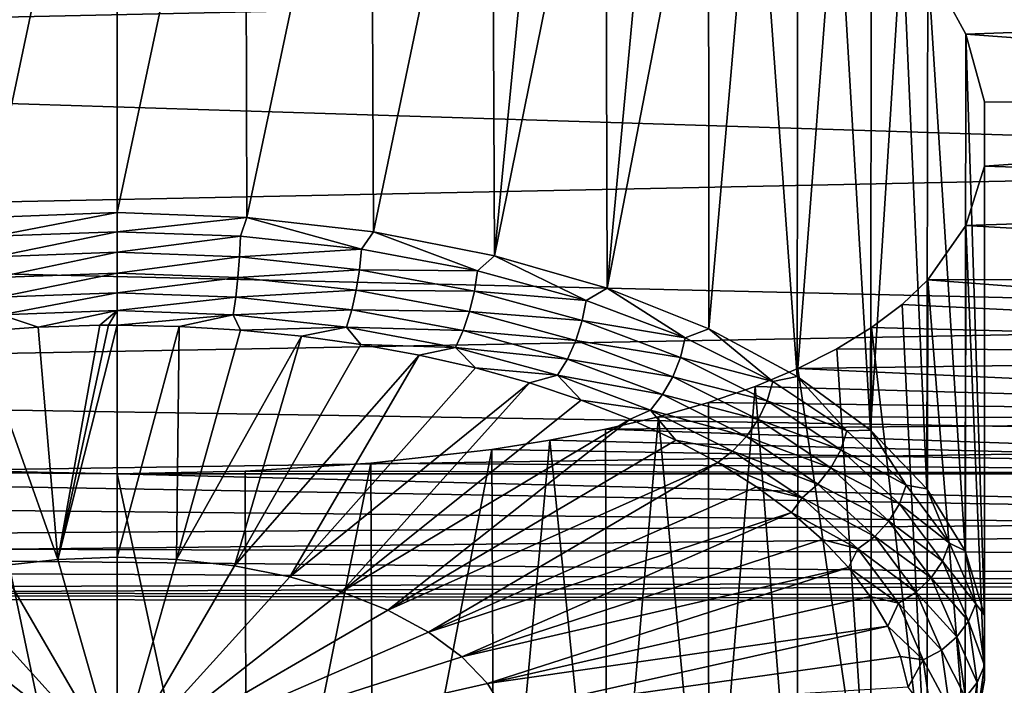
# Model space of a CAD drawing. Header units: millimetres. Extents: x -139 to 106, y -8 to 139.
# Tile 20 of 256: x -129.06 to -123.4, y 55.58 to 59.4. Entities that reach past the tile are written whole.
import ezdxf

# ---------------------------------------------------------------- set-up
doc = ezdxf.new("R2010")
doc.units = ezdxf.units.MM
doc.header["$LTSCALE"] = 53.842063
for name, color, linetype in [('111', 7, 'CONTINUOUS'), ('120', 7, 'CONTINUOUS'), ('121', 7, 'CONTINUOUS'), ('122', 7, 'CONTINUOUS'), ('123', 7, 'CONTINUOUS'), ('124', 7, 'CONTINUOUS'), ('125', 7, 'CONTINUOUS')]:
    doc.layers.add(name, color=color, linetype=linetype)

msp = doc.modelspace()

# ---------------------------------------------------------------- linework, layer by layer
at = {"layer": '111', "color": 8, "linetype": 'CONTINUOUS'}
for points in [[(-138.5, 60.4628, 12.5157), (-138.5, 59.2155, 10.7781), (-118.2998, 59.6511, 11.4305), (-138.5, 60.4628, 12.5157)], [(-123.8399, 59.7195, -11.5282), (-118.3, 59.509, -11.2238), (-123.6226, 59.3189, -10.9381), (-123.8399, 59.7195, -11.5282)], [(-118.2998, 59.6511, 11.4305), (-138.5, 59.2155, 10.7781), (-118.2998, 58.5784, 9.7106), (-118.2998, 59.6511, 11.4305)], [(-118.3, 59.509, -11.2238), (-118.3, 58.9256, -10.3111), (-123.6226, 59.3189, -10.9381), (-118.3, 59.509, -11.2238)], [(-123.6226, 59.3189, -10.9381), (-118.3, 58.9256, -10.3111), (-123.5136, 58.9297, -10.3179), (-123.6226, 59.3189, -10.9381)], [(-138.5, 59.2155, 10.7781), (-138.5, 58.1608, 8.9173), (-118.2998, 58.5784, 9.7106), (-138.5, 59.2155, 10.7781)], [(-123.5136, 58.9297, -10.3179), (-118.3, 58.9256, -10.3111), (-123.5136, 58.5607, -9.6787), (-123.5136, 58.9297, -10.3179)], [(-118.3, 58.9256, -10.3111), (-118.3, 58.3925, -9.3682), (-123.5136, 58.5607, -9.6787), (-118.3, 58.9256, -10.3111)], [(-118.2998, 58.5784, 9.7106), (-138.5, 58.1608, 8.9173), (-118.2999, 57.6853, 7.891), (-118.2998, 58.5784, 9.7106)], [(-123.5136, 58.5607, -9.6787), (-118.3, 58.3925, -9.3682), (-123.6226, 58.2182, -9.0316), (-123.5136, 58.5607, -9.6787)], [(-118.3, 58.3925, -9.3682), (-118.3, 57.9113, -8.3978), (-123.6226, 58.2182, -9.0316), (-118.3, 58.3925, -9.3682)], [(-123.6226, 58.2182, -9.0316), (-118.3, 57.9113, -8.3978), (-123.8399, 57.9075, -8.3896), (-123.6226, 58.2182, -9.0316)], [(-138.5, 58.1608, 8.9173), (-138.5, 57.3108, 6.9545), (-118.2999, 57.6853, 7.891), (-138.5, 58.1608, 8.9173)], [(-123.8399, 57.9075, -8.3896), (-118.3, 57.4832, -7.4028), (-123.9884, 57.7654, -8.0751), (-123.8399, 57.9075, -8.3896)], [(-118.3, 57.9113, -8.3978), (-118.3, 57.4832, -7.4028), (-123.8399, 57.9075, -8.3896), (-118.3, 57.9113, -8.3978)], [(-123.9884, 57.7654, -8.0751), (-118.3, 57.4832, -7.4028), (-124.163, 57.6328, -7.7676), (-123.9884, 57.7654, -8.0751)], [(-118.2999, 57.6853, 7.891), (-138.5, 57.3108, 6.9545), (-118.2999, 56.9809, 5.9903), (-118.2999, 57.6853, 7.891)], [(-124.163, 57.6328, -7.7676), (-118.3, 57.4832, -7.4028), (-124.3627, 57.51, -7.4695), (-124.163, 57.6328, -7.7676)], [(-124.3627, 57.51, -7.4695), (-118.3, 57.4832, -7.4028), (-124.5866, 57.3972, -7.183), (-124.3627, 57.51, -7.4695)], [(-118.3, 57.4832, -7.4028), (-118.3, 57.1097, -6.386), (-124.5866, 57.3972, -7.183), (-118.3, 57.4832, -7.4028)], [(-124.5866, 57.3972, -7.183), (-118.3, 57.1097, -6.386), (-124.8334, 57.2945, -6.9104), (-124.5866, 57.3972, -7.183)], [(-138.5, 57.3108, 6.9545), (-138.5, 56.6754, 4.9122), (-118.2999, 56.9809, 5.9903), (-138.5, 57.3108, 6.9545)], [(-124.8334, 57.2945, -6.9104), (-118.3, 57.1097, -6.386), (-125.1014, 57.2023, -6.6544), (-124.8334, 57.2945, -6.9104)], [(-125.1014, 57.2023, -6.6544), (-118.3, 57.1097, -6.386), (-125.3887, 57.1201, -6.4169), (-125.1014, 57.2023, -6.6544)], [(-125.3887, 57.1201, -6.4169), (-118.3, 57.1097, -6.386), (-125.6934, 57.048, -6.2), (-125.3887, 57.1201, -6.4169)], [(-118.3, 57.1097, -6.386), (-118.3, 56.7918, -5.3506), (-125.6934, 57.048, -6.2), (-118.3, 57.1097, -6.386)], [(-125.6934, 57.048, -6.2), (-118.3, 56.7918, -5.3506), (-126.0132, 56.9857, -6.0054), (-125.6934, 57.048, -6.2)], [(-118.2999, 56.9809, 5.9903), (-138.5, 56.6754, 4.9122), (-118.3, 56.4726, 4.028), (-118.2999, 56.9809, 5.9903)], [(-126.0132, 56.9857, -6.0054), (-118.3, 56.7918, -5.3506), (-126.346, 56.9327, -5.8344), (-126.0132, 56.9857, -6.0054)], [(-126.346, 56.9327, -5.8344), (-118.3, 56.7918, -5.3506), (-127.0417, 56.8535, -5.568), (-126.346, 56.9327, -5.8344)], [(-138.5, 56.3853, -3.5774), (-138.5, 56.8799, -5.6584), (-118.3001, 56.5304, -4.2994), (-138.5, 56.3853, -3.5774)], [(-118.3001, 56.5304, -4.2994), (-138.5, 56.8799, -5.6584), (-128.5, 56.7923, -5.3523), (-118.3001, 56.5304, -4.2994)], [(-128.5, 56.7923, -5.3523), (-138.5, 56.8799, -5.6584), (-129.2355, 56.8074, -5.4064), (-128.5, 56.7923, -5.3523)], [(-127.0417, 56.8535, -5.568), (-118.3, 56.7918, -5.3506), (-127.7645, 56.8074, -5.4064), (-127.0417, 56.8535, -5.568)], [(-127.7645, 56.8074, -5.4064), (-118.3, 56.7918, -5.3506), (-128.5, 56.7923, -5.3523), (-127.7645, 56.8074, -5.4064)], [(-118.3, 56.7918, -5.3506), (-118.3001, 56.5304, -4.2994), (-128.5, 56.7923, -5.3523), (-118.3, 56.7918, -5.3506)], [(-138.5, 56.6754, 4.9122), (-138.5, 56.2617, 2.8137), (-118.3, 56.4726, 4.028), (-138.5, 56.6754, 4.9122)], [(-118.3001, 56.3262, -3.2356), (-138.5, 56.3853, -3.5774), (-118.3001, 56.5304, -4.2994), (-118.3001, 56.3262, -3.2356)], [(-118.3, 56.4726, 4.028), (-138.5, 56.2617, 2.8137), (-118.3001, 56.1655, 2.0244), (-118.3, 56.4726, 4.028)], [(-138.5, 56.1158, -1.4555), (-138.5, 56.3853, -3.5774), (-118.3001, 56.18, -2.1624), (-138.5, 56.1158, -1.4555)], [(-118.3001, 56.18, -2.1624), (-138.5, 56.3853, -3.5774), (-118.3001, 56.3262, -3.2356), (-118.3001, 56.18, -2.1624)], [(-138.5, 56.2617, 2.8137), (-138.5, 56.0744, 0.683), (-118.3001, 56.1655, 2.0244), (-138.5, 56.2617, 2.8137)], [(-118.3001, 56.0921, -1.0828), (-138.5, 56.1158, -1.4555), (-118.3001, 56.18, -2.1624), (-118.3001, 56.0921, -1.0828)], [(-118.3001, 56.1655, 2.0244), (-138.5, 56.0744, 0.683), (-118.2999, 56.0628, 0), (-118.3001, 56.1655, 2.0244)], [(-138.5, 56.0744, 0.683), (-138.5, 56.1158, -1.4555), (-118.2999, 56.0628, 0), (-138.5, 56.0744, 0.683)], [(-118.2999, 56.0628, 0), (-138.5, 56.1158, -1.4555), (-118.3001, 56.0921, -1.0828), (-118.2999, 56.0628, 0)]]:
    msp.add_3dface(points, dxfattribs=at)
at = {"layer": '120', "color": 5, "linetype": 'CONTINUOUS'}
for points in [[(-128.955, 57.6349, -15.8845), (-128.8409, 56.3005, -14.0216), (-129.3075, 57.6103, -15.8419), (-128.955, 57.6349, -15.8845)], [(-128.5997, 57.6458, -15.9033), (-128.8409, 56.3005, -14.0216), (-128.955, 57.6349, -15.8845), (-128.5997, 57.6458, -15.9033)], [(-128.5, 56.3133, -14.0437), (-128.8409, 56.3005, -14.0216), (-128.5, 57.6463, -15.9042), (-128.5, 56.3133, -14.0437)], [(-128.5, 57.6463, -15.9042), (-128.8409, 56.3005, -14.0216), (-128.5498, 57.6462, -15.904), (-128.5, 57.6463, -15.9042)], [(-128.5498, 57.6462, -15.904), (-128.8409, 56.3005, -14.0216), (-128.5997, 57.6458, -15.9033), (-128.5498, 57.6462, -15.904)], [(-128.8409, 56.3005, -14.0216), (-129.1742, 56.2625, -13.9557), (-129.3075, 57.6103, -15.8419), (-128.8409, 56.3005, -14.0216)], [(-129.1742, 56.2625, -13.9557), (-128.5, 55.1048, -12.1001), (-129.4925, 56.2, -13.8475), (-129.1742, 56.2625, -13.9557)], [(-128.8409, 56.3005, -14.0216), (-128.5, 55.1048, -12.1001), (-129.1742, 56.2625, -13.9557), (-128.8409, 56.3005, -14.0216)], [(-128.5, 56.3133, -14.0437), (-128.5, 55.1048, -12.1001), (-128.8409, 56.3005, -14.0216), (-128.5, 56.3133, -14.0437)], [(-129.4925, 56.2, -13.8475), (-128.5, 55.1048, -12.1001), (-129.7886, 56.1146, -13.6995), (-129.4925, 56.2, -13.8475)], [(-129.7886, 56.1146, -13.6995), (-128.5, 55.1048, -12.1001), (-130.0559, 56.008, -13.5149), (-129.7886, 56.1146, -13.6995)], [(-130.0559, 56.008, -13.5149), (-128.5, 55.1048, -12.1001), (-130.2884, 55.8827, -13.2979), (-130.0559, 56.008, -13.5149)], [(-130.2884, 55.8827, -13.2979), (-128.5, 55.1048, -12.1001), (-130.481, 55.7414, -13.0532), (-130.2884, 55.8827, -13.2979)], [(-130.481, 55.7414, -13.0532), (-128.5, 55.1048, -12.1001), (-130.6293, 55.5874, -12.7864), (-130.481, 55.7414, -13.0532)], [(-130.6293, 55.5874, -12.7864), (-128.5, 55.1048, -12.1001), (-130.7301, 55.4241, -12.5035), (-130.6293, 55.5874, -12.7864)]]:
    msp.add_3dface(points, dxfattribs=at)
at = {"layer": '121', "color": 5, "linetype": 'CONTINUOUS'}
for points in [[(-128.5, 56.3133, -14.0437), (-128.5, 57.6463, -15.9042), (-128.1443, 57.6394, -15.8922), (-128.5, 56.3133, -14.0437)], [(-128.159, 56.3005, -14.0216), (-128.5, 56.3133, -14.0437), (-128.1443, 57.6394, -15.8922), (-128.159, 56.3005, -14.0216)], [(-127.7907, 57.6186, -15.8562), (-128.159, 56.3005, -14.0216), (-128.1443, 57.6394, -15.8922), (-127.7907, 57.6186, -15.8562)], [(-127.4415, 57.5841, -15.7965), (-128.159, 56.3005, -14.0216), (-127.7907, 57.6186, -15.8562), (-127.4415, 57.5841, -15.7965)], [(-127.8257, 56.2625, -13.9557), (-128.159, 56.3005, -14.0216), (-127.4415, 57.5841, -15.7965), (-127.8257, 56.2625, -13.9557)], [(-127.0987, 57.5361, -15.7134), (-127.8257, 56.2625, -13.9557), (-127.4415, 57.5841, -15.7965), (-127.0987, 57.5361, -15.7134)], [(-126.7645, 57.4749, -15.6074), (-127.8257, 56.2625, -13.9557), (-127.0987, 57.5361, -15.7134), (-126.7645, 57.4749, -15.6074)], [(-127.5075, 56.2, -13.8475), (-127.8257, 56.2625, -13.9557), (-126.7645, 57.4749, -15.6074), (-127.5075, 56.2, -13.8475)], [(-126.4407, 57.4009, -15.4791), (-127.5075, 56.2, -13.8475), (-126.7645, 57.4749, -15.6074), (-126.4407, 57.4009, -15.4791)], [(-126.1295, 57.3145, -15.3295), (-127.5075, 56.2, -13.8475), (-126.4407, 57.4009, -15.4791), (-126.1295, 57.3145, -15.3295)], [(-127.2114, 56.1146, -13.6995), (-127.5075, 56.2, -13.8475), (-126.1295, 57.3145, -15.3295), (-127.2114, 56.1146, -13.6995)], [(-125.8328, 57.2162, -15.1593), (-127.2114, 56.1146, -13.6995), (-126.1295, 57.3145, -15.3295), (-125.8328, 57.2162, -15.1593)], [(-125.5522, 57.1067, -14.9695), (-127.2114, 56.1146, -13.6995), (-125.8328, 57.2162, -15.1593), (-125.5522, 57.1067, -14.9695)], [(-126.9441, 56.008, -13.5149), (-127.2114, 56.1146, -13.6995), (-125.5522, 57.1067, -14.9695), (-126.9441, 56.008, -13.5149)], [(-125.2896, 56.9865, -14.7614), (-126.9441, 56.008, -13.5149), (-125.5522, 57.1067, -14.9695), (-125.2896, 56.9865, -14.7614)], [(-125.0464, 56.8565, -14.5363), (-126.9441, 56.008, -13.5149), (-125.2896, 56.9865, -14.7614), (-125.0464, 56.8565, -14.5363)], [(-126.7115, 55.8827, -13.2979), (-126.9441, 56.008, -13.5149), (-125.0464, 56.8565, -14.5363), (-126.7115, 55.8827, -13.2979)], [(-124.8243, 56.7175, -14.2954), (-126.7115, 55.8827, -13.2979), (-125.0464, 56.8565, -14.5363), (-124.8243, 56.7175, -14.2954)], [(-124.6245, 56.5702, -14.0402), (-126.7115, 55.8827, -13.2979), (-124.8243, 56.7175, -14.2954), (-124.6245, 56.5702, -14.0402)], [(-126.5189, 55.7414, -13.0532), (-126.7115, 55.8827, -13.2979), (-124.6245, 56.5702, -14.0402), (-126.5189, 55.7414, -13.0532)], [(-124.4483, 56.4155, -13.7724), (-126.5189, 55.7414, -13.0532), (-124.6245, 56.5702, -14.0402), (-124.4483, 56.4155, -13.7724)], [(-124.2967, 56.2545, -13.4935), (-126.5189, 55.7414, -13.0532), (-124.4483, 56.4155, -13.7724), (-124.2967, 56.2545, -13.4935)], [(-128.5, 55.1048, -12.1001), (-128.5, 56.3133, -14.0437), (-128.159, 56.3005, -14.0216), (-128.5, 55.1048, -12.1001)], [(-127.8257, 56.2625, -13.9557), (-128.5, 55.1048, -12.1001), (-128.159, 56.3005, -14.0216), (-127.8257, 56.2625, -13.9557)], [(-127.5075, 56.2, -13.8475), (-128.5, 55.1048, -12.1001), (-127.8257, 56.2625, -13.9557), (-127.5075, 56.2, -13.8475)], [(-126.3706, 55.5874, -12.7864), (-126.5189, 55.7414, -13.0532), (-124.2967, 56.2545, -13.4935), (-126.3706, 55.5874, -12.7864)], [(-124.1707, 56.088, -13.2051), (-126.3706, 55.5874, -12.7864), (-124.2967, 56.2545, -13.4935), (-124.1707, 56.088, -13.2051)], [(-127.2114, 56.1146, -13.6995), (-128.5, 55.1048, -12.1001), (-127.5075, 56.2, -13.8475), (-127.2114, 56.1146, -13.6995)], [(-126.9441, 56.008, -13.5149), (-128.5, 55.1048, -12.1001), (-127.2114, 56.1146, -13.6995), (-126.9441, 56.008, -13.5149)], [(-124.071, 55.9172, -12.9092), (-126.3706, 55.5874, -12.7864), (-124.1707, 56.088, -13.2051), (-124.071, 55.9172, -12.9092)], [(-126.7115, 55.8827, -13.2979), (-128.5, 55.1048, -12.1001), (-126.9441, 56.008, -13.5149), (-126.7115, 55.8827, -13.2979)], [(-126.5189, 55.7414, -13.0532), (-128.5, 55.1048, -12.1001), (-126.7115, 55.8827, -13.2979), (-126.5189, 55.7414, -13.0532)], [(-126.2698, 55.4241, -12.5035), (-126.3706, 55.5874, -12.7864), (-124.071, 55.9172, -12.9092), (-126.2698, 55.4241, -12.5035)], [(-123.9982, 55.7429, -12.6074), (-126.2698, 55.4241, -12.5035), (-124.071, 55.9172, -12.9092), (-123.9982, 55.7429, -12.6074)], [(-126.3706, 55.5874, -12.7864), (-128.5, 55.1048, -12.1001), (-126.5189, 55.7414, -13.0532), (-126.3706, 55.5874, -12.7864)], [(-123.9528, 55.5664, -12.3017), (-126.2698, 55.4241, -12.5035), (-123.9982, 55.7429, -12.6074), (-123.9528, 55.5664, -12.3017)], [(-126.2698, 55.4241, -12.5035), (-128.5, 55.1048, -12.1001), (-126.3706, 55.5874, -12.7864), (-126.2698, 55.4241, -12.5035)]]:
    msp.add_3dface(points, dxfattribs=at)
at = {"layer": '122', "color": 5, "linetype": 'CONTINUOUS'}
for points in [[(-128.5, 58.293, -16.0329), (-127.7548, 58.2651, -15.9845), (-128.5, 58.1834, -16.0798), (-128.5, 58.293, -16.0329)], [(-128.5, 58.1834, -16.0798), (-127.7548, 58.2651, -15.9845), (-127.7904, 58.158, -16.0358), (-128.5, 58.1834, -16.0798)], [(-127.7904, 58.158, -16.0358), (-127.7548, 58.2651, -15.9845), (-127.0953, 58.0824, -15.9048), (-127.7904, 58.158, -16.0358)], [(-127.7548, 58.2651, -15.9845), (-127.0262, 58.182, -15.8405), (-127.0953, 58.0824, -15.9048), (-127.7548, 58.2651, -15.9845)], [(-128.5, 58.1834, -16.0798), (-127.7904, 58.158, -16.0358), (-128.5, 58.0652, -16.0994), (-128.5, 58.1834, -16.0798)], [(-128.5, 58.0652, -16.0994), (-127.7904, 58.158, -16.0358), (-127.7964, 58.04, -16.0558), (-128.5, 58.0652, -16.0994)], [(-127.7904, 58.158, -16.0358), (-127.0953, 58.0824, -15.9048), (-127.7964, 58.04, -16.0558), (-127.7904, 58.158, -16.0358)], [(-127.0953, 58.0824, -15.9048), (-127.0262, 58.182, -15.8405), (-126.4288, 57.9581, -15.6896), (-127.0953, 58.0824, -15.9048)], [(-127.0262, 58.182, -15.8405), (-126.3306, 58.0454, -15.6041), (-126.4288, 57.9581, -15.6896), (-127.0262, 58.182, -15.8405)], [(-127.7964, 58.04, -16.0558), (-127.0953, 58.0824, -15.9048), (-127.1072, 57.965, -15.9259), (-127.7964, 58.04, -16.0558)], [(-127.0953, 58.0824, -15.9048), (-126.4288, 57.9581, -15.6896), (-127.1072, 57.965, -15.9259), (-127.0953, 58.0824, -15.9048)], [(-128.5, 58.0652, -16.0994), (-127.7964, 58.04, -16.0558), (-128.5, 57.9457, -16.0903), (-128.5, 58.0652, -16.0994)], [(-128.5, 57.9457, -16.0903), (-127.7964, 58.04, -16.0558), (-127.806, 57.9209, -16.0473), (-128.5, 57.9457, -16.0903)], [(-127.7964, 58.04, -16.0558), (-127.1072, 57.965, -15.9259), (-127.806, 57.9209, -16.0473), (-127.7964, 58.04, -16.0558)], [(-126.4288, 57.9581, -15.6896), (-126.3306, 58.0454, -15.6041), (-125.8045, 57.7876, -15.3943), (-126.4288, 57.9581, -15.6896)], [(-126.3306, 58.0454, -15.6041), (-125.6834, 57.8586, -15.2805), (-125.8045, 57.7876, -15.3943), (-126.3306, 58.0454, -15.6041)], [(-127.806, 57.9209, -16.0473), (-127.1072, 57.965, -15.9259), (-127.1262, 57.8469, -15.9192), (-127.806, 57.9209, -16.0473)], [(-127.1072, 57.965, -15.9259), (-126.4463, 57.8418, -15.7125), (-127.1262, 57.8469, -15.9192), (-127.1072, 57.965, -15.9259)], [(-127.1072, 57.965, -15.9259), (-126.4288, 57.9581, -15.6896), (-126.4463, 57.8418, -15.7125), (-127.1072, 57.965, -15.9259)], [(-128.5, 57.9457, -16.0903), (-127.806, 57.9209, -16.0473), (-128.5, 57.8318, -16.0531), (-128.5, 57.9457, -16.0903)], [(-128.5, 57.8318, -16.0531), (-127.806, 57.9209, -16.0473), (-127.8187, 57.8074, -16.0109), (-128.5, 57.8318, -16.0531)], [(-127.806, 57.9209, -16.0473), (-127.1262, 57.8469, -15.9192), (-127.8187, 57.8074, -16.0109), (-127.806, 57.9209, -16.0473)], [(-126.4288, 57.9581, -15.6896), (-125.8045, 57.7876, -15.3943), (-126.4463, 57.8418, -15.7125), (-126.4288, 57.9581, -15.6896)], [(-127.8187, 57.8074, -16.0109), (-127.1262, 57.8469, -15.9192), (-127.1514, 57.7348, -15.8851), (-127.8187, 57.8074, -16.0109)], [(-127.1262, 57.8469, -15.9192), (-126.4744, 57.7254, -15.7087), (-127.1514, 57.7348, -15.8851), (-127.1262, 57.8469, -15.9192)], [(-127.1262, 57.8469, -15.9192), (-126.4463, 57.8418, -15.7125), (-126.4744, 57.7254, -15.7087), (-127.1262, 57.8469, -15.9192)], [(-125.8045, 57.7876, -15.3943), (-125.6834, 57.8586, -15.2805), (-125.235, 57.5745, -15.0251), (-125.8045, 57.7876, -15.3943)], [(-125.6834, 57.8586, -15.2805), (-125.0991, 57.6256, -14.877), (-125.235, 57.5745, -15.0251), (-125.6834, 57.8586, -15.2805)], [(-128.5, 57.73, -15.9898), (-128.5, 57.8318, -16.0531), (-127.8187, 57.8074, -16.0109), (-128.5, 57.73, -15.9898)], [(-127.8338, 57.7062, -15.9485), (-128.5, 57.73, -15.9898), (-127.8187, 57.8074, -16.0109), (-127.8338, 57.7062, -15.9485)], [(-127.8338, 57.7062, -15.9485), (-127.8187, 57.8074, -16.0109), (-127.1514, 57.7348, -15.8851), (-127.8338, 57.7062, -15.9485)], [(-126.4463, 57.8418, -15.7125), (-125.8272, 57.6728, -15.4197), (-126.4744, 57.7254, -15.7087), (-126.4463, 57.8418, -15.7125)], [(-126.4463, 57.8418, -15.7125), (-125.8045, 57.7876, -15.3943), (-125.8272, 57.6728, -15.4197), (-126.4463, 57.8418, -15.7125)], [(-127.1811, 57.6352, -15.8256), (-127.8338, 57.7062, -15.9485), (-127.1514, 57.7348, -15.8851), (-127.1811, 57.6352, -15.8256)], [(-127.1811, 57.6352, -15.8256), (-127.1514, 57.7348, -15.8851), (-126.5114, 57.6155, -15.6784), (-127.1811, 57.6352, -15.8256)], [(-127.1514, 57.7348, -15.8851), (-126.4744, 57.7254, -15.7087), (-126.5114, 57.6155, -15.6784), (-127.1514, 57.7348, -15.8851)], [(-125.8045, 57.7876, -15.3943), (-125.235, 57.5745, -15.0251), (-125.8272, 57.6728, -15.4197), (-125.8045, 57.7876, -15.3943)], [(-127.8338, 57.7062, -15.9485), (-128.5, 57.6463, -15.9042), (-128.5, 57.73, -15.9898), (-127.8338, 57.7062, -15.9485)], [(-128.1443, 57.6394, -15.8922), (-128.5, 57.6463, -15.9042), (-127.8338, 57.7062, -15.9485), (-128.1443, 57.6394, -15.8922)], [(-127.7907, 57.6186, -15.8562), (-128.1443, 57.6394, -15.8922), (-127.8338, 57.7062, -15.9485), (-127.7907, 57.6186, -15.8562)], [(-127.1811, 57.6352, -15.8256), (-127.7907, 57.6186, -15.8562), (-127.8338, 57.7062, -15.9485), (-127.1811, 57.6352, -15.8256)], [(-126.4744, 57.7254, -15.7087), (-125.8638, 57.5587, -15.4199), (-126.5114, 57.6155, -15.6784), (-126.4744, 57.7254, -15.7087)], [(-126.4744, 57.7254, -15.7087), (-125.8272, 57.6728, -15.4197), (-125.8638, 57.5587, -15.4199), (-126.4744, 57.7254, -15.7087)], [(-127.4415, 57.5841, -15.7965), (-127.7907, 57.6186, -15.8562), (-127.1811, 57.6352, -15.8256), (-127.4415, 57.5841, -15.7965)], [(-127.0987, 57.5361, -15.7134), (-127.4415, 57.5841, -15.7965), (-127.1811, 57.6352, -15.8256), (-127.0987, 57.5361, -15.7134)], [(-126.5553, 57.5185, -15.6234), (-127.0987, 57.5361, -15.7134), (-127.1811, 57.6352, -15.8256), (-126.5553, 57.5185, -15.6234)], [(-126.5553, 57.5185, -15.6234), (-127.1811, 57.6352, -15.8256), (-126.5114, 57.6155, -15.6784), (-126.5553, 57.5185, -15.6234)], [(-125.8272, 57.6728, -15.4197), (-125.2626, 57.4614, -15.0536), (-125.8638, 57.5587, -15.4199), (-125.8272, 57.6728, -15.4197)], [(-125.8272, 57.6728, -15.4197), (-125.235, 57.5745, -15.0251), (-125.2626, 57.4614, -15.0536), (-125.8272, 57.6728, -15.4197)], [(-125.235, 57.5745, -15.0251), (-125.0991, 57.6256, -14.877), (-124.732, 57.323, -14.5895), (-125.235, 57.5745, -15.0251)], [(-125.0991, 57.6256, -14.877), (-124.5908, 57.3517, -14.4025), (-124.732, 57.323, -14.5895), (-125.0991, 57.6256, -14.877)], [(-126.5553, 57.5185, -15.6234), (-126.5114, 57.6155, -15.6784), (-125.912, 57.4518, -15.395), (-126.5553, 57.5185, -15.6234)], [(-126.5114, 57.6155, -15.6784), (-125.8638, 57.5587, -15.4199), (-125.912, 57.4518, -15.395), (-126.5114, 57.6155, -15.6784)], [(-125.235, 57.5745, -15.0251), (-124.732, 57.323, -14.5895), (-125.2626, 57.4614, -15.0536), (-125.235, 57.5745, -15.0251)], [(-126.7645, 57.4749, -15.6074), (-127.0987, 57.5361, -15.7134), (-126.5553, 57.5185, -15.6234), (-126.7645, 57.4749, -15.6074)], [(-126.4407, 57.4009, -15.4791), (-126.7645, 57.4749, -15.6074), (-126.5553, 57.5185, -15.6234), (-126.4407, 57.4009, -15.4791)], [(-125.9691, 57.3585, -15.3462), (-126.4407, 57.4009, -15.4791), (-126.5553, 57.5185, -15.6234), (-125.9691, 57.3585, -15.3462)], [(-125.9691, 57.3585, -15.3462), (-126.5553, 57.5185, -15.6234), (-125.912, 57.4518, -15.395), (-125.9691, 57.3585, -15.3462)], [(-125.8638, 57.5587, -15.4199), (-125.3068, 57.3502, -15.0589), (-125.912, 57.4518, -15.395), (-125.8638, 57.5587, -15.4199)], [(-125.8638, 57.5587, -15.4199), (-125.2626, 57.4614, -15.0536), (-125.3068, 57.3502, -15.0589), (-125.8638, 57.5587, -15.4199)], [(-125.9691, 57.3585, -15.3462), (-125.912, 57.4518, -15.395), (-125.3652, 57.2472, -15.0405), (-125.9691, 57.3585, -15.3462)], [(-125.912, 57.4518, -15.395), (-125.3068, 57.3502, -15.0589), (-125.3652, 57.2472, -15.0405), (-125.912, 57.4518, -15.395)], [(-125.2626, 57.4614, -15.0536), (-124.7638, 57.212, -14.6217), (-125.3068, 57.3502, -15.0589), (-125.2626, 57.4614, -15.0536)], [(-125.2626, 57.4614, -15.0536), (-124.732, 57.323, -14.5895), (-124.7638, 57.212, -14.6217), (-125.2626, 57.4614, -15.0536)], [(-126.1295, 57.3145, -15.3295), (-126.4407, 57.4009, -15.4791), (-125.9691, 57.3585, -15.3462), (-126.1295, 57.3145, -15.3295)], [(-125.8328, 57.2162, -15.1593), (-126.1295, 57.3145, -15.3295), (-125.9691, 57.3585, -15.3462), (-125.8328, 57.2162, -15.1593)], [(-125.4344, 57.1583, -14.9996), (-125.8328, 57.2162, -15.1593), (-125.9691, 57.3585, -15.3462), (-125.4344, 57.1583, -14.9996)], [(-125.4344, 57.1583, -14.9996), (-125.9691, 57.3585, -15.3462), (-125.3652, 57.2472, -15.0405), (-125.4344, 57.1583, -14.9996)], [(-125.3068, 57.3502, -15.0589), (-124.8149, 57.1042, -14.6328), (-125.3652, 57.2472, -15.0405), (-125.3068, 57.3502, -15.0589)], [(-125.3068, 57.3502, -15.0589), (-124.7638, 57.212, -14.6217), (-124.8149, 57.1042, -14.6328), (-125.3068, 57.3502, -15.0589)], [(-124.732, 57.323, -14.5895), (-124.5908, 57.3517, -14.4025), (-124.3057, 57.0383, -14.0963), (-124.732, 57.323, -14.5895)], [(-124.5908, 57.3517, -14.4025), (-124.1698, 57.043, -13.8678), (-124.3057, 57.0383, -14.0963), (-124.5908, 57.3517, -14.4025)], [(-124.732, 57.323, -14.5895), (-124.3057, 57.0383, -14.0963), (-124.7638, 57.212, -14.6217), (-124.732, 57.323, -14.5895)], [(-125.4344, 57.1583, -14.9996), (-125.3652, 57.2472, -15.0405), (-124.8823, 57.0057, -14.6223), (-125.4344, 57.1583, -14.9996)], [(-125.3652, 57.2472, -15.0405), (-124.8149, 57.1042, -14.6328), (-124.8823, 57.0057, -14.6223), (-125.3652, 57.2472, -15.0405)], [(-125.5522, 57.1067, -14.9695), (-125.8328, 57.2162, -15.1593), (-125.4344, 57.1583, -14.9996), (-125.5522, 57.1067, -14.9695)], [(-124.7638, 57.212, -14.6217), (-124.3411, 56.9297, -14.1327), (-124.8149, 57.1042, -14.6328), (-124.7638, 57.212, -14.6217)], [(-124.7638, 57.212, -14.6217), (-124.3057, 57.0383, -14.0963), (-124.3411, 56.9297, -14.1327), (-124.7638, 57.212, -14.6217)], [(-125.2896, 56.9865, -14.7614), (-125.5522, 57.1067, -14.9695), (-125.4344, 57.1583, -14.9996), (-125.2896, 56.9865, -14.7614)], [(-124.9622, 56.9222, -14.5906), (-125.2896, 56.9865, -14.7614), (-125.4344, 57.1583, -14.9996), (-124.9622, 56.9222, -14.5906)], [(-124.9622, 56.9222, -14.5906), (-125.4344, 57.1583, -14.9996), (-124.8823, 57.0057, -14.6223), (-124.9622, 56.9222, -14.5906)], [(-124.8149, 57.1042, -14.6328), (-124.398, 56.8258, -14.1505), (-124.8823, 57.0057, -14.6223), (-124.8149, 57.1042, -14.6328)], [(-124.8149, 57.1042, -14.6328), (-124.3411, 56.9297, -14.1327), (-124.398, 56.8258, -14.1505), (-124.8149, 57.1042, -14.6328)], [(-124.9622, 56.9222, -14.5906), (-124.8823, 57.0057, -14.6223), (-124.473, 56.7323, -14.1488), (-124.9622, 56.9222, -14.5906)], [(-124.8823, 57.0057, -14.6223), (-124.398, 56.8258, -14.1505), (-124.473, 56.7323, -14.1488), (-124.8823, 57.0057, -14.6223)], [(-124.3057, 57.0383, -14.0963), (-123.9647, 56.7261, -13.5556), (-124.3411, 56.9297, -14.1327), (-124.3057, 57.0383, -14.0963)], [(-124.3057, 57.0383, -14.0963), (-124.1698, 57.043, -13.8678), (-123.9647, 56.7261, -13.5556), (-124.3057, 57.0383, -14.0963)], [(-124.1698, 57.043, -13.8678), (-123.8456, 56.7064, -13.2847), (-123.9647, 56.7261, -13.5556), (-124.1698, 57.043, -13.8678)], [(-125.0464, 56.8565, -14.5363), (-125.2896, 56.9865, -14.7614), (-124.9622, 56.9222, -14.5906), (-125.0464, 56.8565, -14.5363)], [(-124.5619, 56.6549, -14.1275), (-125.0464, 56.8565, -14.5363), (-124.9622, 56.9222, -14.5906), (-124.5619, 56.6549, -14.1275)], [(-124.5619, 56.6549, -14.1275), (-124.9622, 56.9222, -14.5906), (-124.473, 56.7323, -14.1488), (-124.5619, 56.6549, -14.1275)], [(-124.3411, 56.9297, -14.1327), (-124.0031, 56.6202, -13.5966), (-124.398, 56.8258, -14.1505), (-124.3411, 56.9297, -14.1327)], [(-124.3411, 56.9297, -14.1327), (-123.9647, 56.7261, -13.5556), (-124.0031, 56.6202, -13.5966), (-124.3411, 56.9297, -14.1327)], [(-124.8243, 56.7175, -14.2954), (-125.0464, 56.8565, -14.5363), (-124.5619, 56.6549, -14.1275), (-124.8243, 56.7175, -14.2954)], [(-124.398, 56.8258, -14.1505), (-124.0645, 56.5204, -13.6217), (-124.473, 56.7323, -14.1488), (-124.398, 56.8258, -14.1505)], [(-124.398, 56.8258, -14.1505), (-124.0031, 56.6202, -13.5966), (-124.0645, 56.5204, -13.6217), (-124.398, 56.8258, -14.1505)], [(-124.6245, 56.5702, -14.0402), (-124.8243, 56.7175, -14.2954), (-124.5619, 56.6549, -14.1275), (-124.6245, 56.5702, -14.0402)], [(-124.5619, 56.6549, -14.1275), (-124.473, 56.7323, -14.1488), (-124.1457, 56.4326, -13.6296), (-124.5619, 56.6549, -14.1275)], [(-124.473, 56.7323, -14.1488), (-124.0645, 56.5204, -13.6217), (-124.1457, 56.4326, -13.6296), (-124.473, 56.7323, -14.1488)], [(-123.9647, 56.7261, -13.5556), (-123.7161, 56.3928, -12.9784), (-124.0031, 56.6202, -13.5966), (-123.9647, 56.7261, -13.5556)], [(-123.9647, 56.7261, -13.5556), (-123.8456, 56.7064, -13.2847), (-123.7161, 56.3928, -12.9784), (-123.9647, 56.7261, -13.5556)], [(-123.8456, 56.7064, -13.2847), (-123.6253, 56.3493, -12.6663), (-123.7161, 56.3928, -12.9784), (-123.8456, 56.7064, -13.2847)], [(-124.2418, 56.3618, -13.6199), (-124.6245, 56.5702, -14.0402), (-124.5619, 56.6549, -14.1275), (-124.2418, 56.3618, -13.6199)], [(-124.2418, 56.3618, -13.6199), (-124.5619, 56.6549, -14.1275), (-124.1457, 56.4326, -13.6296), (-124.2418, 56.3618, -13.6199)], [(-124.0031, 56.6202, -13.5966), (-123.7566, 56.2897, -13.0242), (-124.0645, 56.5204, -13.6217), (-124.0031, 56.6202, -13.5966)], [(-124.0031, 56.6202, -13.5966), (-123.7161, 56.3928, -12.9784), (-123.7566, 56.2897, -13.0242), (-124.0031, 56.6202, -13.5966)], [(-124.4483, 56.4155, -13.7724), (-124.6245, 56.5702, -14.0402), (-124.2418, 56.3618, -13.6199), (-124.4483, 56.4155, -13.7724)], [(-124.0645, 56.5204, -13.6217), (-123.8214, 56.1945, -13.0572), (-124.1457, 56.4326, -13.6296), (-124.0645, 56.5204, -13.6217)], [(-124.0645, 56.5204, -13.6217), (-123.7566, 56.2897, -13.0242), (-123.8214, 56.1945, -13.0572), (-124.0645, 56.5204, -13.6217)], [(-124.2418, 56.3618, -13.6199), (-124.1457, 56.4326, -13.6296), (-123.907, 56.1127, -13.0754), (-124.2418, 56.3618, -13.6199)], [(-124.1457, 56.4326, -13.6296), (-123.8214, 56.1945, -13.0572), (-123.907, 56.1127, -13.0754), (-124.1457, 56.4326, -13.6296)], [(-124.2967, 56.2545, -13.4935), (-124.4483, 56.4155, -13.7724), (-124.2418, 56.3618, -13.6199), (-124.2967, 56.2545, -13.4935)], [(-123.7161, 56.3928, -12.9784), (-123.5649, 56.0453, -12.3764), (-123.7566, 56.2897, -13.0242), (-123.7161, 56.3928, -12.9784)], [(-123.7161, 56.3928, -12.9784), (-123.6253, 56.3493, -12.6663), (-123.5649, 56.0453, -12.3764), (-123.7161, 56.3928, -12.9784)], [(-124.0084, 56.0489, -13.0779), (-124.2967, 56.2545, -13.4935), (-124.2418, 56.3618, -13.6199), (-124.0084, 56.0489, -13.0779)], [(-124.0084, 56.0489, -13.0779), (-124.2418, 56.3618, -13.6199), (-123.907, 56.1127, -13.0754), (-124.0084, 56.0489, -13.0779)], [(-123.6253, 56.3493, -12.6663), (-123.514, 55.9798, -12.0263), (-123.5649, 56.0453, -12.3764), (-123.6253, 56.3493, -12.6663)], [(-123.7566, 56.2897, -13.0242), (-123.6066, 55.9451, -12.4273), (-123.8214, 56.1945, -13.0572), (-123.7566, 56.2897, -13.0242)], [(-123.7566, 56.2897, -13.0242), (-123.5649, 56.0453, -12.3764), (-123.6066, 55.9451, -12.4273), (-123.7566, 56.2897, -13.0242)], [(-124.1707, 56.088, -13.2051), (-124.2967, 56.2545, -13.4935), (-124.0084, 56.0489, -13.0779), (-124.1707, 56.088, -13.2051)], [(-123.8214, 56.1945, -13.0572), (-123.6735, 55.8546, -12.4685), (-123.907, 56.1127, -13.0754), (-123.8214, 56.1945, -13.0572)], [(-123.8214, 56.1945, -13.0572), (-123.6066, 55.9451, -12.4273), (-123.6735, 55.8546, -12.4685), (-123.8214, 56.1945, -13.0572)], [(-124.0084, 56.0489, -13.0779), (-123.907, 56.1127, -13.0754), (-123.7618, 55.779, -12.4975), (-124.0084, 56.0489, -13.0779)], [(-123.907, 56.1127, -13.0754), (-123.6735, 55.8546, -12.4685), (-123.7618, 55.779, -12.4975), (-123.907, 56.1127, -13.0754)], [(-124.071, 55.9172, -12.9092), (-124.1707, 56.088, -13.2051), (-124.0084, 56.0489, -13.0779), (-124.071, 55.9172, -12.9092)], [(-123.8664, 55.7225, -12.5127), (-124.071, 55.9172, -12.9092), (-124.0084, 56.0489, -13.0779), (-123.8664, 55.7225, -12.5127)], [(-123.8664, 55.7225, -12.5127), (-124.0084, 56.0489, -13.0779), (-123.7618, 55.779, -12.4975), (-123.8664, 55.7225, -12.5127)], [(-123.5649, 56.0453, -12.3764), (-123.5142, 55.6905, -11.7619), (-123.6066, 55.9451, -12.4273), (-123.5649, 56.0453, -12.3764)], [(-123.5649, 56.0453, -12.3764), (-123.514, 55.9798, -12.0263), (-123.5142, 55.6905, -11.7619), (-123.5649, 56.0453, -12.3764)], [(-123.514, 55.9798, -12.0263), (-123.514, 55.6062, -11.3792), (-123.5142, 55.6905, -11.7619), (-123.514, 55.9798, -12.0263)], [(-123.6066, 55.9451, -12.4273), (-123.5563, 55.5933, -11.818), (-123.6735, 55.8546, -12.4685), (-123.6066, 55.9451, -12.4273)], [(-123.6066, 55.9451, -12.4273), (-123.5142, 55.6905, -11.7619), (-123.5563, 55.5933, -11.818), (-123.6066, 55.9451, -12.4273)], [(-123.9982, 55.7429, -12.6074), (-124.071, 55.9172, -12.9092), (-123.8664, 55.7225, -12.5127), (-123.9982, 55.7429, -12.6074)], [(-123.6735, 55.8546, -12.4685), (-123.6239, 55.5077, -11.8675), (-123.7618, 55.779, -12.4975), (-123.6735, 55.8546, -12.4685)], [(-123.6735, 55.8546, -12.4685), (-123.5563, 55.5933, -11.818), (-123.6239, 55.5077, -11.8675), (-123.6735, 55.8546, -12.4685)], [(-123.8664, 55.7225, -12.5127), (-123.7618, 55.779, -12.4975), (-123.7131, 55.4384, -11.9075), (-123.8664, 55.7225, -12.5127)], [(-123.7618, 55.779, -12.4975), (-123.6239, 55.5077, -11.8675), (-123.7131, 55.4384, -11.9075), (-123.7618, 55.779, -12.4975)], [(-123.9528, 55.5664, -12.3017), (-123.9982, 55.7429, -12.6074), (-123.8664, 55.7225, -12.5127), (-123.9528, 55.5664, -12.3017)], [(-123.8188, 55.3894, -11.9358), (-123.9528, 55.5664, -12.3017), (-123.8664, 55.7225, -12.5127), (-123.8188, 55.3894, -11.9358)], [(-123.8188, 55.3894, -11.9358), (-123.8664, 55.7225, -12.5127), (-123.7131, 55.4384, -11.9075), (-123.8188, 55.3894, -11.9358)], [(-123.5142, 55.6905, -11.7619), (-123.514, 55.6062, -11.3792), (-123.5649, 55.3357, -11.1474), (-123.5142, 55.6905, -11.7619)], [(-123.5142, 55.6905, -11.7619), (-123.5649, 55.3357, -11.1474), (-123.5563, 55.5933, -11.818), (-123.5142, 55.6905, -11.7619)], [(-123.514, 55.6062, -11.3792), (-123.6253, 55.2367, -10.7392), (-123.5649, 55.3357, -11.1474), (-123.514, 55.6062, -11.3792)], [(-123.5563, 55.5933, -11.818), (-123.6066, 55.2416, -11.2087), (-123.6239, 55.5077, -11.8675), (-123.5563, 55.5933, -11.818)], [(-123.5563, 55.5933, -11.818), (-123.5649, 55.3357, -11.1474), (-123.6066, 55.2416, -11.2087), (-123.5563, 55.5933, -11.818)]]:
    msp.add_3dface(points, dxfattribs=at)
at = {"layer": '123', "color": 5, "linetype": 'CONTINUOUS'}
for points in [[(-129.2452, 58.2651, -15.9845), (-128.5, 58.293, -16.0329), (-129.2095, 58.158, -16.0358), (-129.2452, 58.2651, -15.9845)], [(-128.5, 58.293, -16.0329), (-128.5, 58.1834, -16.0798), (-129.2095, 58.158, -16.0358), (-128.5, 58.293, -16.0329)], [(-129.2095, 58.158, -16.0358), (-128.5, 58.1834, -16.0798), (-129.2035, 58.04, -16.0558), (-129.2095, 58.158, -16.0358)], [(-128.5, 58.1834, -16.0798), (-128.5, 58.0652, -16.0994), (-129.2035, 58.04, -16.0558), (-128.5, 58.1834, -16.0798)], [(-129.2035, 58.04, -16.0558), (-128.5, 58.0652, -16.0994), (-129.1939, 57.9209, -16.0473), (-129.2035, 58.04, -16.0558)], [(-128.5, 58.0652, -16.0994), (-128.5, 57.9457, -16.0903), (-129.1939, 57.9209, -16.0473), (-128.5, 58.0652, -16.0994)], [(-129.1939, 57.9209, -16.0473), (-128.5, 57.9457, -16.0903), (-129.1812, 57.8074, -16.0109), (-129.1939, 57.9209, -16.0473)], [(-128.5, 57.9457, -16.0903), (-128.5, 57.8318, -16.0531), (-129.1812, 57.8074, -16.0109), (-128.5, 57.9457, -16.0903)], [(-128.5, 57.8318, -16.0531), (-129.1662, 57.7062, -15.9485), (-129.1812, 57.8074, -16.0109), (-128.5, 57.8318, -16.0531)], [(-128.5, 57.8318, -16.0531), (-128.5, 57.73, -15.9898), (-129.1662, 57.7062, -15.9485), (-128.5, 57.8318, -16.0531)], [(-128.955, 57.6349, -15.8845), (-129.3075, 57.6103, -15.8419), (-129.1662, 57.7062, -15.9485), (-128.955, 57.6349, -15.8845)], [(-128.5, 57.73, -15.9898), (-128.955, 57.6349, -15.8845), (-129.1662, 57.7062, -15.9485), (-128.5, 57.73, -15.9898)], [(-128.5997, 57.6458, -15.9033), (-128.955, 57.6349, -15.8845), (-128.5, 57.73, -15.9898), (-128.5997, 57.6458, -15.9033)], [(-128.5498, 57.6462, -15.904), (-128.5997, 57.6458, -15.9033), (-128.5, 57.73, -15.9898), (-128.5498, 57.6462, -15.904)], [(-128.5, 57.6463, -15.9042), (-128.5498, 57.6462, -15.904), (-128.5, 57.73, -15.9898), (-128.5, 57.6463, -15.9042)]]:
    msp.add_3dface(points, dxfattribs=at)
at = {"layer": '124', "linetype": 'CONTINUOUS'}
for points in [[(-129.2355, 61.753, -13.9725), (-128.5, 61.7923, -14.0126), (-129.2452, 58.2651, -15.9845), (-129.2355, 61.753, -13.9725)], [(-128.5, 61.7923, -14.0126), (-128.5, 58.293, -16.0329), (-129.2452, 58.2651, -15.9845), (-128.5, 61.7923, -14.0126)], [(-128.5, 53.293, -7.3726), (-129.2355, 56.8074, -5.4064), (-129.2452, 53.3209, -7.421), (-128.5, 53.293, -7.3726)], [(-128.5, 56.7923, -5.3523), (-129.2355, 56.8074, -5.4064), (-128.5, 53.293, -7.3726), (-128.5, 56.7923, -5.3523)]]:
    msp.add_3dface(points, dxfattribs=at)
at = {"layer": '125', "linetype": 'CONTINUOUS'}
for points in [[(-128.5, 61.7923, -14.0126), (-127.7645, 61.753, -13.9725), (-128.5, 58.293, -16.0329), (-128.5, 61.7923, -14.0126)], [(-127.7645, 61.753, -13.9725), (-127.7548, 58.2651, -15.9845), (-128.5, 58.293, -16.0329), (-127.7645, 61.753, -13.9725)], [(-127.7645, 61.753, -13.9725), (-127.0417, 61.6361, -13.8518), (-127.7548, 58.2651, -15.9845), (-127.7645, 61.753, -13.9725)], [(-127.0417, 61.6361, -13.8518), (-127.0262, 58.182, -15.8405), (-127.7548, 58.2651, -15.9845), (-127.0417, 61.6361, -13.8518)], [(-127.0417, 61.6361, -13.8518), (-126.346, 61.445, -13.6499), (-127.0262, 58.182, -15.8405), (-127.0417, 61.6361, -13.8518)], [(-126.346, 61.445, -13.6499), (-126.3306, 58.0454, -15.6041), (-127.0262, 58.182, -15.8405), (-126.346, 61.445, -13.6499)], [(-126.346, 61.445, -13.6499), (-126.0132, 61.3234, -13.5186), (-126.3306, 58.0454, -15.6041), (-126.346, 61.445, -13.6499)], [(-126.0132, 61.3234, -13.5186), (-125.6934, 61.186, -13.3672), (-126.3306, 58.0454, -15.6041), (-126.0132, 61.3234, -13.5186)], [(-125.6934, 61.186, -13.3672), (-125.6834, 57.8586, -15.2805), (-126.3306, 58.0454, -15.6041), (-125.6934, 61.186, -13.3672)], [(-125.6934, 61.186, -13.3672), (-125.3887, 61.0342, -13.1963), (-125.6834, 57.8586, -15.2805), (-125.6934, 61.186, -13.3672)], [(-125.3887, 61.0342, -13.1963), (-125.1013, 60.8696, -13.0065), (-125.6834, 57.8586, -15.2805), (-125.3887, 61.0342, -13.1963)], [(-125.1013, 60.8696, -13.0065), (-125.0991, 57.6256, -14.877), (-125.6834, 57.8586, -15.2805), (-125.1013, 60.8696, -13.0065)], [(-125.1013, 60.8696, -13.0065), (-124.8334, 60.694, -12.7985), (-125.0991, 57.6256, -14.877), (-125.1013, 60.8696, -13.0065)], [(-124.8334, 60.694, -12.7985), (-124.5908, 57.3517, -14.4025), (-125.0991, 57.6256, -14.877), (-124.8334, 60.694, -12.7985)], [(-124.8334, 60.694, -12.7985), (-124.5866, 60.5093, -12.5734), (-124.5908, 57.3517, -14.4025), (-124.8334, 60.694, -12.7985)], [(-124.5866, 60.5093, -12.5734), (-124.3627, 60.3176, -12.3325), (-124.5908, 57.3517, -14.4025), (-124.5866, 60.5093, -12.5734)], [(-124.3627, 60.3176, -12.3325), (-124.1698, 57.043, -13.8678), (-124.5908, 57.3517, -14.4025), (-124.3627, 60.3176, -12.3325)], [(-124.3627, 60.3176, -12.3325), (-124.163, 60.1209, -12.0771), (-124.1698, 57.043, -13.8678), (-124.3627, 60.3176, -12.3325)], [(-124.163, 60.1209, -12.0771), (-123.9884, 59.9209, -11.8085), (-124.1698, 57.043, -13.8678), (-124.163, 60.1209, -12.0771)], [(-123.9884, 59.9209, -11.8085), (-123.8456, 56.7064, -13.2847), (-124.1698, 57.043, -13.8678), (-123.9884, 59.9209, -11.8085)], [(-123.9884, 59.9209, -11.8085), (-123.8399, 59.7195, -11.5282), (-123.8456, 56.7064, -13.2847), (-123.9884, 59.9209, -11.8085)], [(-123.8399, 59.7195, -11.5282), (-123.6253, 56.3493, -12.6663), (-123.8456, 56.7064, -13.2847), (-123.8399, 59.7195, -11.5282)], [(-123.8399, 59.7195, -11.5282), (-123.6226, 59.3189, -10.9381), (-123.6253, 56.3493, -12.6663), (-123.8399, 59.7195, -11.5282)], [(-123.6226, 59.3189, -10.9381), (-123.514, 55.9798, -12.0263), (-123.6253, 56.3493, -12.6663), (-123.6226, 59.3189, -10.9381)], [(-123.6226, 59.3189, -10.9381), (-123.5136, 58.9297, -10.3179), (-123.514, 55.9798, -12.0263), (-123.6226, 59.3189, -10.9381)], [(-123.5136, 58.9297, -10.3179), (-123.5136, 58.5607, -9.6787), (-123.514, 55.9798, -12.0263), (-123.5136, 58.9297, -10.3179)], [(-123.5136, 58.5607, -9.6787), (-123.6226, 58.2182, -9.0316), (-123.514, 55.6062, -11.3792), (-123.5136, 58.5607, -9.6787)], [(-123.5136, 58.5607, -9.6787), (-123.514, 55.6062, -11.3792), (-123.514, 55.9798, -12.0263), (-123.5136, 58.5607, -9.6787)], [(-123.6226, 58.2182, -9.0316), (-123.8399, 57.9075, -8.3896), (-123.6253, 55.2367, -10.7392), (-123.6226, 58.2182, -9.0316)], [(-123.6226, 58.2182, -9.0316), (-123.6253, 55.2367, -10.7392), (-123.514, 55.6062, -11.3792), (-123.6226, 58.2182, -9.0316)], [(-123.8399, 57.9075, -8.3896), (-123.9884, 57.7654, -8.0751), (-123.8456, 54.8797, -10.1208), (-123.8399, 57.9075, -8.3896)], [(-123.8399, 57.9075, -8.3896), (-123.8456, 54.8797, -10.1208), (-123.6253, 55.2367, -10.7392), (-123.8399, 57.9075, -8.3896)], [(-123.9884, 57.7654, -8.0751), (-124.163, 57.6328, -7.7676), (-123.8456, 54.8797, -10.1208), (-123.9884, 57.7654, -8.0751)], [(-124.163, 57.6328, -7.7676), (-124.3627, 57.51, -7.4695), (-124.1698, 54.543, -9.5377), (-124.163, 57.6328, -7.7676)], [(-124.163, 57.6328, -7.7676), (-124.1698, 54.543, -9.5377), (-123.8456, 54.8797, -10.1208), (-124.163, 57.6328, -7.7676)], [(-124.3627, 57.51, -7.4695), (-124.5866, 57.3972, -7.183), (-124.1698, 54.543, -9.5377), (-124.3627, 57.51, -7.4695)], [(-124.5866, 57.3972, -7.183), (-124.8334, 57.2945, -6.9104), (-124.5908, 54.2343, -9.003), (-124.5866, 57.3972, -7.183)], [(-124.5866, 57.3972, -7.183), (-124.5908, 54.2343, -9.003), (-124.1698, 54.543, -9.5377), (-124.5866, 57.3972, -7.183)], [(-124.8334, 57.2945, -6.9104), (-125.1014, 57.2023, -6.6544), (-125.0991, 53.9604, -8.5285), (-124.8334, 57.2945, -6.9104)], [(-124.8334, 57.2945, -6.9104), (-125.0991, 53.9604, -8.5285), (-124.5908, 54.2343, -9.003), (-124.8334, 57.2945, -6.9104)], [(-125.1014, 57.2023, -6.6544), (-125.3887, 57.1201, -6.4169), (-125.0991, 53.9604, -8.5285), (-125.1014, 57.2023, -6.6544)], [(-125.3887, 57.1201, -6.4169), (-125.6934, 57.048, -6.2), (-125.6834, 53.7274, -8.125), (-125.3887, 57.1201, -6.4169)], [(-125.3887, 57.1201, -6.4169), (-125.6834, 53.7274, -8.125), (-125.0991, 53.9604, -8.5285), (-125.3887, 57.1201, -6.4169)], [(-125.6934, 57.048, -6.2), (-126.0132, 56.9857, -6.0054), (-125.6834, 53.7274, -8.125), (-125.6934, 57.048, -6.2)], [(-126.0132, 56.9857, -6.0054), (-126.346, 56.9327, -5.8344), (-126.3305, 53.5406, -7.8014), (-126.0132, 56.9857, -6.0054)], [(-126.0132, 56.9857, -6.0054), (-126.3305, 53.5406, -7.8014), (-125.6834, 53.7274, -8.125), (-126.0132, 56.9857, -6.0054)], [(-126.346, 56.9327, -5.8344), (-127.0417, 56.8535, -5.568), (-127.0262, 53.4041, -7.565), (-126.346, 56.9327, -5.8344)], [(-126.346, 56.9327, -5.8344), (-127.0262, 53.4041, -7.565), (-126.3305, 53.5406, -7.8014), (-126.346, 56.9327, -5.8344)], [(-127.0417, 56.8535, -5.568), (-127.7645, 56.8074, -5.4064), (-127.7547, 53.3209, -7.421), (-127.0417, 56.8535, -5.568)], [(-127.0417, 56.8535, -5.568), (-127.7547, 53.3209, -7.421), (-127.0262, 53.4041, -7.565), (-127.0417, 56.8535, -5.568)], [(-127.7645, 56.8074, -5.4064), (-128.5, 56.7923, -5.3523), (-127.7547, 53.3209, -7.421), (-127.7645, 56.8074, -5.4064)], [(-128.5, 56.7923, -5.3523), (-128.5, 53.293, -7.3726), (-127.7547, 53.3209, -7.421), (-128.5, 56.7923, -5.3523)]]:
    msp.add_3dface(points, dxfattribs=at)

doc.saveas('drawing.dxf')
